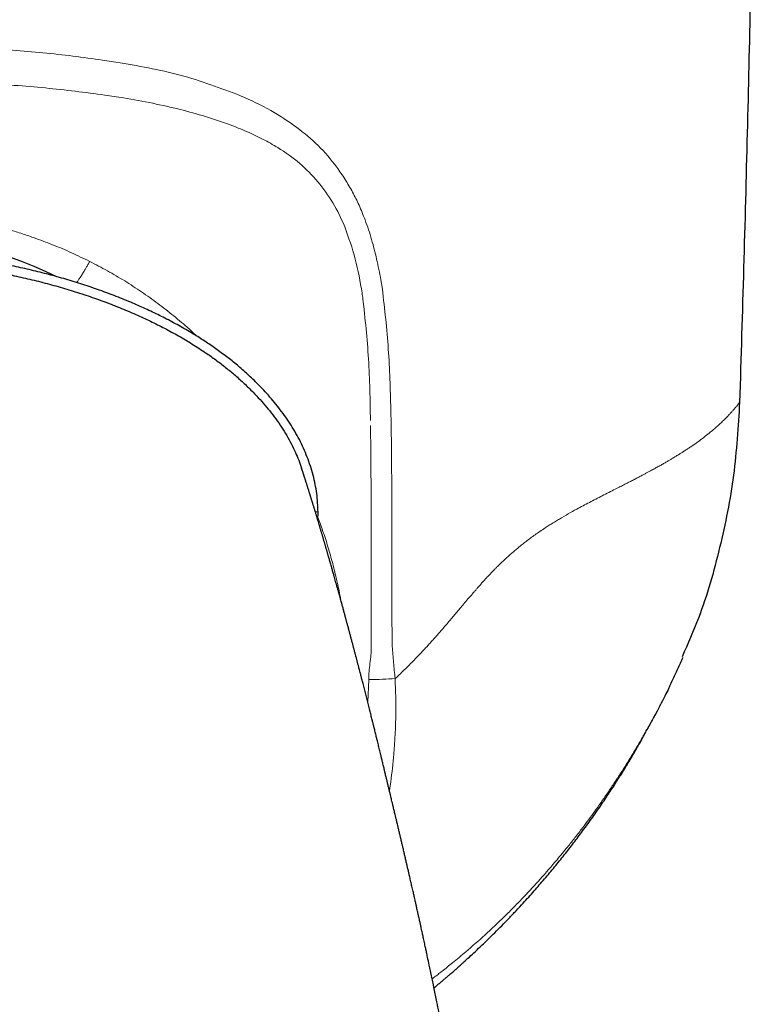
# Model space of a CAD drawing. Header units: millimetres. Extents: x 8 to 913, y 12 to 937.
# Tile 8 of 73: x 527 to 546, y 453 to 479. Entities that reach past the tile are written whole.
import ezdxf

# ---------------------------------------------------------------- set-up
doc = ezdxf.new("R2010")
doc.units = ezdxf.units.MM

msp = doc.modelspace()

# ---------------------------------------------------------------- linework, layer by layer
at = {"color": 252, "linetype": 'Continuous', "lineweight": 0}
for p, q in [((529.311, 477.488), (528.97, 477.541)), ((528.698, 472.37), (528.641, 472.398)), ((536.113, 471.691), (536.075, 471.928)), ((534.47, 465.998), (534.403, 465.998)), ((536.356, 463.717), (536.355, 465.04)), ((535.763, 461.716), (535.74, 461.138))]:
    msp.add_line(p, q, dxfattribs=at)
at = {"color": 7, "linetype": 'Continuous', "lineweight": 30}
for p, q in [((534.469, 465.779), (534.47, 465.998)), ((543.452, 461.551), (543.457, 461.561))]:
    msp.add_line(p, q, dxfattribs=at)
at = {"color": 252, "linetype": 'Continuous', "lineweight": 0, "flags": 128}
for points in [[(536.335, 468.356), (536.332, 468.488), (536.329, 468.619)], [(536.359, 462.955), (536.358, 463.171), (536.357, 463.387)]]:
    msp.add_lwpolyline(points, dxfattribs=at)
at = {"color": 7, "linetype": 'Continuous', "lineweight": 30}
msp.add_arc((522.736, 461.542), 11.628, 64.1794, 113.6802, dxfattribs=at)
for points, knots in [([(545.735, 500.042), (545.734, 498.876), (545.73, 496.543), (545.709, 493.044), (545.677, 489.545), (545.632, 486.045), (545.576, 482.567), (545.508, 479.11), (545.428, 475.674), (545.337, 472.238), (545.267, 469.948), (545.232, 468.802)], [0, 0, 0, 0, 0.1119894, 0.223983, 0.3359802, 0.4479803, 0.5599826, 0.6699864, 0.779991, 0.8899957, 1, 1, 1, 1]), ([(534.47, 465.998), (534.468, 466.076), (534.464, 466.232), (534.439, 466.469), (534.4, 466.704), (534.347, 466.939), (534.278, 467.173), (534.196, 467.403), (534.102, 467.627), (533.995, 467.847), (533.878, 468.06), (533.75, 468.267), (533.614, 468.467), (533.47, 468.659), (533.32, 468.845), (533.165, 469.024), (533.003, 469.196), (532.809, 469.391), (532.579, 469.604), (532.312, 469.83), (532.037, 470.043), (531.757, 470.244), (531.471, 470.433), (531.162, 470.622), (530.829, 470.81), (530.472, 470.996), (530.11, 471.17), (529.726, 471.34), (529.321, 471.506), (528.896, 471.665), (528.466, 471.811), (528.032, 471.945), (527.595, 472.067), (527.154, 472.177), (526.709, 472.276), (526.239, 472.368), (525.743, 472.452), (525.22, 472.527), (524.694, 472.588), (524.166, 472.635), (523.636, 472.669), (523.105, 472.69), (522.751, 472.693), (522.573, 472.694)], [0, 0, 0, 0, 0.0163608, 0.0326383, 0.0488876, 0.0651657, 0.0815217, 0.0978434, 0.114049, 0.1302131, 0.146392, 0.1625752, 0.178657, 0.194608, 0.2104719, 0.2262848, 0.2420791, 0.2578819, 0.2815452, 0.3051268, 0.3285454, 0.3518495, 0.3750804, 0.398271, 0.4255861, 0.4529173, 0.4802895, 0.5076185, 0.5385372, 0.5693379, 0.6000498, 0.6307003, 0.661315, 0.6919191, 0.7225373, 0.753194, 0.7883135, 0.8235638, 0.8588937, 0.8941729, 0.9294182, 0.9646795, 1, 1, 1, 1]), ([(522.573, 472.459), (522.753, 472.458), (523.112, 472.455), (523.651, 472.433), (524.189, 472.398), (524.726, 472.349), (525.26, 472.285), (525.791, 472.207), (526.295, 472.119), (526.772, 472.023), (527.223, 471.92), (527.669, 471.805), (528.11, 471.678), (528.546, 471.539), (528.976, 471.387), (529.401, 471.223), (529.805, 471.051), (530.19, 470.874), (530.555, 470.692), (530.912, 470.498), (531.261, 470.291), (531.577, 470.086), (531.859, 469.886), (532.111, 469.693), (532.354, 469.492), (532.589, 469.28), (532.801, 469.073), (532.99, 468.872), (533.158, 468.678), (533.317, 468.479), (533.467, 468.273), (533.606, 468.061), (533.734, 467.844), (533.845, 467.63), (533.938, 467.422), (534.004, 467.254), (534.037, 467.151), (534.048, 467.118)], [0, 0, 0, 0, 0.040244, 0.080583, 0.120957, 0.161308, 0.201578, 0.24171, 0.281648, 0.316401, 0.350981, 0.385408, 0.419705, 0.453895, 0.488007, 0.522071, 0.556119, 0.586631, 0.61712, 0.647556, 0.677915, 0.708188, 0.731913, 0.75559, 0.779229, 0.802847, 0.826467, 0.845651, 0.864818, 0.883936, 0.902979, 0.92193, 0.940778, 0.959523, 0.975837, 0.99203, 1, 1, 1, 1]), ([(545.232, 468.802), (545.194, 468.179), (545.117, 466.929), (544.748, 465.084), (544.306, 463.53), (543.911, 462.629), (543.768, 462.302)], [0, 0, 0, 0, 0.279201, 0.559927, 0.840653, 1, 1, 1, 1]), ([(538.604, 443.732), (538.604, 443.829), (538.603, 444.015), (538.6, 444.286), (538.596, 444.54), (538.59, 444.776), (538.583, 444.994), (538.575, 445.194), (538.568, 445.376), (538.56, 445.541), (538.553, 445.686), (538.546, 445.812), (538.54, 445.918), (538.535, 446.012), (538.53, 446.093), (538.525, 446.161), (538.522, 446.217), (538.519, 446.262), (538.517, 446.294), (538.515, 446.318), (538.514, 446.336), (538.513, 446.353), (538.511, 446.375), (538.509, 446.405), (538.506, 446.449), (538.502, 446.504), (538.496, 446.593), (538.487, 446.709), (538.476, 446.843), (538.466, 446.972), (538.455, 447.095), (538.445, 447.211), (538.436, 447.318), (538.427, 447.414), (538.418, 447.503), (538.411, 447.582), (538.404, 447.648), (538.4, 447.691), (538.397, 447.716), (538.396, 447.734), (538.393, 447.759), (538.389, 447.796), (538.382, 447.867), (538.372, 447.965), (538.359, 448.086), (538.345, 448.209), (538.333, 448.316), (538.323, 448.409), (538.313, 448.488), (538.304, 448.569), (538.295, 448.646), (538.287, 448.713), (538.28, 448.764), (538.276, 448.8), (538.272, 448.83), (538.268, 448.863), (538.262, 448.909), (538.255, 448.965), (538.245, 449.046), (538.232, 449.144), (538.217, 449.263), (538.201, 449.378), (538.186, 449.487), (538.174, 449.579), (538.164, 449.647), (538.157, 449.695), (538.152, 449.732), (538.146, 449.775), (538.139, 449.827), (538.127, 449.905), (538.112, 450.008), (538.094, 450.134), (538.074, 450.263), (538.055, 450.389), (538.032, 450.54), (538.004, 450.717), (537.971, 450.919), (537.938, 451.118), (537.905, 451.314), (537.875, 451.491), (537.847, 451.653), (537.823, 451.788), (537.801, 451.915), (537.779, 452.037), (537.755, 452.166), (537.732, 452.294), (537.709, 452.415), (537.686, 452.541), (537.663, 452.664), (537.639, 452.787), (537.616, 452.91), (537.591, 453.038), (537.564, 453.177), (537.537, 453.314), (537.507, 453.462), (537.477, 453.612), (537.443, 453.783), (537.408, 453.95), (537.374, 454.117), (537.342, 454.272), (537.306, 454.443), (537.276, 454.581), (537.254, 454.688), (537.241, 454.745), (537.23, 454.797), (537.219, 454.848), (537.207, 454.903), (537.194, 454.966), (537.179, 455.034), (537.165, 455.1), (537.152, 455.161), (537.139, 455.217), (537.127, 455.274), (537.114, 455.334), (537.102, 455.389), (537.091, 455.437), (537.083, 455.476), (537.073, 455.517), (537.063, 455.566), (537.051, 455.618), (537.04, 455.668), (537.03, 455.713), (537.02, 455.757), (537.009, 455.807), (536.997, 455.859), (536.986, 455.908), (536.977, 455.95), (536.968, 455.991), (536.958, 456.036), (536.945, 456.09), (536.933, 456.146), (536.921, 456.2), (536.909, 456.252), (536.896, 456.31), (536.881, 456.374), (536.867, 456.436), (536.853, 456.495), (536.84, 456.555), (536.826, 456.616), (536.812, 456.675), (536.801, 456.723), (536.791, 456.767), (536.781, 456.811), (536.77, 456.86), (536.758, 456.909), (536.748, 456.952), (536.739, 456.992), (536.729, 457.034), (536.718, 457.082), (536.707, 457.132), (536.696, 457.178), (536.686, 457.219), (536.677, 457.26), (536.666, 457.306), (536.654, 457.356), (536.643, 457.405), (536.633, 457.448), (536.623, 457.488), (536.613, 457.531), (536.602, 457.58), (536.59, 457.631), (536.579, 457.679), (536.569, 457.721), (536.558, 457.764), (536.547, 457.814), (536.532, 457.877), (536.515, 457.947), (536.495, 458.031), (536.476, 458.114), (536.456, 458.198), (536.436, 458.282), (536.417, 458.36), (536.401, 458.429), (536.385, 458.494), (536.368, 458.564), (536.351, 458.636), (536.335, 458.705), (536.317, 458.776), (536.302, 458.841), (536.29, 458.892), (536.281, 458.93), (536.27, 458.972), (536.259, 459.019), (536.248, 459.067), (536.237, 459.109), (536.228, 459.147), (536.219, 459.185), (536.209, 459.229), (536.197, 459.279), (536.185, 459.327), (536.175, 459.37), (536.165, 459.41), (536.154, 459.454), (536.142, 459.506), (536.129, 459.56), (536.116, 459.612), (536.105, 459.66), (536.09, 459.718), (536.074, 459.786), (536.056, 459.86), (536.04, 459.927), (536.025, 459.988), (536.009, 460.052), (535.993, 460.12), (535.973, 460.2), (535.95, 460.297), (535.924, 460.402), (535.898, 460.505), (535.875, 460.599), (535.85, 460.699), (535.823, 460.809), (535.791, 460.937), (535.757, 461.071), (535.722, 461.208), (535.688, 461.344), (535.654, 461.479), (535.626, 461.589), (535.604, 461.671), (535.591, 461.725), (535.578, 461.774), (535.566, 461.822), (535.552, 461.874), (535.537, 461.932), (535.522, 461.988), (535.51, 462.038), (535.5, 462.076), (535.49, 462.111), (535.481, 462.146), (535.472, 462.182), (535.462, 462.22), (535.453, 462.255), (535.445, 462.285), (535.438, 462.313), (535.43, 462.342), (535.421, 462.377), (535.411, 462.416), (535.4, 462.456), (535.39, 462.495), (535.38, 462.533), (535.37, 462.571), (535.36, 462.608), (535.349, 462.65), (535.337, 462.693), (535.326, 462.737), (535.314, 462.78), (535.302, 462.824), (535.291, 462.868), (535.281, 462.905), (535.273, 462.936), (535.265, 462.965), (535.255, 463), (535.244, 463.041), (535.232, 463.085), (535.221, 463.128), (535.21, 463.167), (535.201, 463.203), (535.192, 463.236), (535.182, 463.271), (535.172, 463.308), (535.162, 463.347), (535.15, 463.389), (535.139, 463.432), (535.126, 463.477), (535.114, 463.521), (535.102, 463.567), (535.089, 463.613), (535.075, 463.663), (535.061, 463.716), (535.048, 463.763), (535.036, 463.804), (535.027, 463.837), (535.019, 463.868), (535.011, 463.896), (535.005, 463.919), (534.999, 463.938), (534.993, 463.961), (534.984, 463.992), (534.972, 464.034), (534.957, 464.09), (534.939, 464.154), (534.919, 464.224), (534.901, 464.291), (534.884, 464.349), (534.87, 464.4), (534.857, 464.446), (534.844, 464.493), (534.831, 464.538), (534.817, 464.585), (534.803, 464.635), (534.788, 464.689), (534.773, 464.74), (534.76, 464.787), (534.749, 464.823), (534.741, 464.851), (534.735, 464.873), (534.728, 464.899), (534.719, 464.928), (534.71, 464.96), (534.7, 464.994), (534.691, 465.026), (534.682, 465.056), (534.674, 465.084), (534.666, 465.11), (534.658, 465.137), (534.649, 465.168), (534.639, 465.203), (534.628, 465.242), (534.617, 465.28), (534.607, 465.315), (534.598, 465.345), (534.589, 465.375), (534.58, 465.406), (534.569, 465.441), (534.559, 465.477), (534.548, 465.512), (534.539, 465.545), (534.529, 465.576), (534.52, 465.606), (534.513, 465.633), (534.504, 465.66), (534.496, 465.689), (534.487, 465.719), (534.478, 465.749), (534.469, 465.778), (534.46, 465.81), (534.449, 465.844), (534.439, 465.88), (534.427, 465.917), (534.416, 465.955), (534.405, 465.991), (534.395, 466.024), (534.386, 466.053), (534.377, 466.081), (534.369, 466.11), (534.359, 466.141), (534.35, 466.17), (534.342, 466.198), (534.334, 466.224), (534.326, 466.248), (534.318, 466.276), (534.307, 466.31), (534.296, 466.347), (534.286, 466.379), (534.278, 466.404), (534.272, 466.424), (534.265, 466.445), (534.259, 466.467), (534.251, 466.491), (534.243, 466.516), (534.235, 466.541), (534.228, 466.565), (534.221, 466.588), (534.214, 466.609), (534.208, 466.628), (534.202, 466.647), (534.196, 466.666), (534.189, 466.69), (534.18, 466.716), (534.171, 466.745), (534.163, 466.771), (534.155, 466.795), (534.148, 466.816), (534.141, 466.838), (534.134, 466.86), (534.127, 466.883), (534.12, 466.905), (534.113, 466.924), (534.108, 466.94), (534.104, 466.954), (534.1, 466.965), (534.098, 466.973), (534.095, 466.98), (534.093, 466.987), (534.091, 466.994), (534.088, 467.003), (534.085, 467.013), (534.081, 467.023), (534.078, 467.034), (534.074, 467.045), (534.071, 467.056), (534.067, 467.067), (534.063, 467.078), (534.06, 467.088), (534.057, 467.097), (534.054, 467.104), (534.052, 467.111), (534.051, 467.116), (534.05, 467.117), (534.05, 467.118)], [0, 0, 0, 0, 0.007875, 0.01527, 0.022189, 0.028636, 0.034614, 0.040032, 0.045003, 0.049528, 0.053609, 0.05688, 0.059798, 0.062366, 0.064583, 0.06645, 0.067968, 0.069139, 0.070119, 0.070629, 0.071111, 0.071566, 0.072067, 0.072893, 0.074073, 0.075605, 0.077467, 0.081382, 0.085067, 0.088524, 0.091973, 0.095159, 0.098084, 0.100744, 0.10308, 0.105392, 0.1072, 0.108507, 0.108948, 0.109311, 0.109959, 0.110993, 0.112401, 0.115767, 0.119087, 0.122378, 0.125845, 0.127933, 0.130099, 0.132343, 0.134609, 0.136486, 0.137893, 0.13883, 0.139419, 0.140344, 0.141605, 0.143203, 0.144992, 0.148298, 0.151314, 0.154829, 0.157844, 0.16037, 0.162416, 0.163456, 0.164349, 0.165502, 0.167013, 0.168717, 0.171994, 0.175568, 0.179173, 0.182664, 0.18604, 0.19184, 0.197405, 0.20287, 0.208555, 0.213716, 0.217869, 0.222108, 0.225014, 0.228519, 0.232453, 0.235819, 0.239382, 0.242663, 0.246443, 0.249761, 0.253151, 0.256871, 0.260629, 0.264957, 0.268542, 0.273188, 0.277848, 0.283127, 0.287508, 0.292195, 0.296474, 0.302298, 0.304114, 0.305726, 0.307216, 0.308594, 0.310165, 0.312044, 0.314038, 0.316041, 0.317842, 0.319361, 0.320946, 0.322747, 0.324598, 0.325833, 0.326882, 0.328049, 0.329455, 0.33116, 0.332644, 0.33385, 0.335055, 0.336538, 0.338246, 0.339681, 0.340869, 0.341955, 0.343275, 0.344842, 0.34673, 0.348232, 0.349627, 0.351362, 0.3534, 0.355248, 0.356923, 0.358663, 0.360599, 0.362408, 0.363872, 0.364964, 0.366291, 0.367854, 0.369364, 0.370659, 0.37174, 0.372971, 0.37445, 0.376077, 0.377489, 0.378653, 0.379784, 0.381166, 0.382791, 0.38433, 0.385617, 0.386708, 0.387983, 0.38951, 0.391218, 0.392665, 0.393843, 0.395107, 0.396647, 0.398376, 0.400871, 0.403132, 0.40612, 0.408552, 0.410903, 0.413958, 0.415728, 0.417409, 0.420022, 0.42228, 0.424118, 0.426517, 0.429005, 0.43022, 0.431315, 0.432632, 0.434193, 0.435799, 0.437142, 0.438252, 0.439389, 0.440761, 0.442488, 0.444094, 0.445428, 0.446587, 0.447974, 0.449634, 0.451603, 0.453197, 0.454578, 0.456249, 0.45902, 0.46149, 0.463711, 0.465925, 0.468069, 0.47064, 0.473433, 0.477205, 0.481525, 0.485415, 0.488973, 0.49232, 0.497044, 0.501881, 0.507457, 0.512936, 0.518453, 0.524075, 0.529705, 0.532148, 0.534448, 0.536509, 0.538416, 0.540616, 0.543161, 0.546018, 0.547912, 0.549597, 0.551078, 0.552567, 0.554179, 0.555915, 0.557543, 0.558882, 0.559966, 0.561275, 0.562866, 0.564728, 0.566572, 0.568276, 0.570105, 0.571784, 0.573529, 0.575366, 0.577577, 0.579625, 0.581585, 0.583696, 0.585896, 0.587818, 0.589047, 0.590352, 0.592048, 0.594137, 0.59643, 0.598554, 0.600493, 0.602173, 0.603883, 0.605518, 0.607407, 0.609498, 0.611488, 0.613854, 0.616153, 0.618446, 0.620817, 0.623272, 0.625867, 0.62869, 0.631778, 0.633502, 0.635352, 0.637171, 0.638713, 0.639977, 0.64096, 0.641853, 0.643841, 0.646286, 0.648949, 0.653257, 0.657331, 0.661261, 0.665068, 0.667653, 0.670512, 0.67346, 0.67623, 0.678843, 0.682232, 0.685745, 0.689125, 0.692198, 0.694931, 0.69629, 0.697693, 0.699383, 0.701364, 0.703636, 0.706017, 0.708175, 0.710399, 0.712308, 0.714002, 0.715916, 0.7181, 0.720555, 0.723655, 0.726505, 0.729062, 0.731355, 0.733368, 0.735783, 0.738602, 0.741524, 0.744244, 0.746762, 0.74947, 0.751894, 0.754034, 0.755978, 0.758668, 0.76126, 0.763754, 0.766224, 0.768964, 0.772006, 0.775278, 0.778687, 0.782234, 0.785824, 0.788973, 0.791693, 0.794306, 0.797404, 0.800426, 0.803577, 0.806517, 0.809243, 0.811761, 0.814298, 0.81853, 0.822996, 0.827132, 0.829647, 0.831965, 0.834413, 0.837147, 0.84017, 0.843483, 0.846894, 0.850089, 0.853291, 0.856232, 0.858931, 0.861652, 0.86448, 0.867414, 0.872223, 0.876953, 0.881487, 0.885367, 0.889113, 0.89307, 0.897351, 0.901959, 0.906895, 0.910993, 0.914615, 0.917761, 0.920426, 0.92261, 0.924064, 0.925914, 0.92816, 0.930805, 0.933848, 0.937293, 0.941141, 0.945393, 0.950053, 0.955122, 0.960603, 0.9665, 0.972443, 0.978761, 0.985458, 0.992536, 1, 1, 1, 1]), ([(543.454, 461.556), (543.5, 461.653), (543.592, 461.846), (543.703, 462.092), (543.767, 462.242), (543.789, 462.293)], [0, 0, 0, 0, 0.396913, 0.793902, 1, 1, 1, 1]), ([(543.457, 461.561), (543.451, 461.55), (543.44, 461.527), (543.335, 461.311), (543.186, 461.027), (543.087, 460.838)], [0, 0, 0, 0, 0.252414, 0.503789, 1, 1, 1, 1]), ([(543.087, 460.838), (543.043, 460.757), (542.975, 460.63), (542.896, 460.49), (542.868, 460.44)], [0, 0, 0, 0, 0.642066, 1, 1, 1, 1]), ([(537.43, 453.843), (537.439, 453.85), (537.473, 453.878), (537.531, 453.926), (537.603, 453.987), (537.673, 454.047), (537.74, 454.103), (537.801, 454.157), (537.856, 454.204), (537.903, 454.245), (537.941, 454.278), (537.97, 454.304), (537.993, 454.324), (538.016, 454.345), (538.046, 454.371), (538.086, 454.407), (538.134, 454.45), (538.218, 454.525), (538.337, 454.634), (538.492, 454.778), (538.653, 454.93), (538.817, 455.089), (538.986, 455.255), (539.162, 455.432), (539.343, 455.619), (539.527, 455.812), (539.742, 456.045), (539.985, 456.315), (540.252, 456.623), (540.51, 456.93), (540.757, 457.237), (540.996, 457.543), (541.194, 457.807), (541.356, 458.028), (541.482, 458.204), (541.602, 458.375), (541.717, 458.542), (541.826, 458.703), (541.929, 458.858), (542.026, 459.006), (542.115, 459.146), (542.194, 459.271), (542.263, 459.382), (542.323, 459.479), (542.379, 459.571), (542.431, 459.657), (542.478, 459.737), (542.525, 459.816), (542.569, 459.893), (542.611, 459.965), (542.648, 460.03), (542.683, 460.093), (542.717, 460.154), (542.75, 460.214), (542.781, 460.271), (542.81, 460.327), (542.838, 460.38), (542.857, 460.418), (542.867, 460.437), (542.868, 460.44)], [0, 0, 0, 0, 0.00344, 0.012925, 0.022197, 0.031256, 0.040051, 0.047985, 0.055269, 0.061393, 0.066355, 0.070158, 0.072801, 0.075329, 0.079393, 0.084629, 0.091037, 0.098547, 0.117879, 0.138688, 0.160974, 0.182919, 0.206132, 0.230614, 0.256367, 0.282866, 0.309107, 0.349778, 0.389773, 0.429103, 0.467781, 0.505816, 0.543219, 0.564967, 0.586371, 0.606915, 0.626577, 0.64601, 0.664604, 0.682421, 0.699533, 0.716022, 0.729353, 0.742373, 0.755144, 0.767735, 0.780214, 0.792655, 0.807636, 0.822794, 0.838662, 0.856049, 0.87502, 0.895616, 0.917868, 0.941802, 0.967436, 0.994787, 1, 1, 1, 1])]:
    msp.add_open_spline(points, degree=3, knots=knots, dxfattribs=at)
at = {"color": 252, "linetype": 'Continuous', "lineweight": 0}
for points, knots in [([(528.97, 477.541), (528.718, 477.576), (528.215, 477.647), (527.448, 477.729), (526.675, 477.795), (525.808, 477.852), (524.86, 477.896), (523.806, 477.92), (523.101, 477.925), (522.736, 477.928)], [0, 0, 0, 0, 0.1249836, 0.2499703, 0.3748648, 0.4999931, 0.6668091, 0.8271073, 1, 1, 1, 1]), ([(532.494, 476.631), (531.986, 476.823), (530.972, 477.208), (529.865, 477.395), (529.311, 477.488)], [0, 0, 0, 0, 0.499918, 1, 1, 1, 1]), ([(522.736, 477.031), (523.267, 477.027), (524.33, 477.02), (525.925, 476.952), (527.498, 476.845), (528.523, 476.714), (529.027, 476.649)], [0, 0, 0, 0, 0.249439, 0.499339, 0.753996, 1, 1, 1, 1]), ([(529.027, 476.649), (529.107, 476.637), (529.268, 476.614), (529.428, 476.588), (529.507, 476.575)], [0, 0, 0, 0, 0.502138, 1, 1, 1, 1]), ([(533.928, 475.823), (533.71, 475.973), (533.258, 476.285), (532.755, 476.513), (532.494, 476.631)], [0, 0, 0, 0, 0.4817617, 1, 1, 1, 1]), ([(529.507, 476.575), (529.756, 476.531), (530.241, 476.445), (530.939, 476.287), (531.593, 476.107), (532.163, 475.916), (532.652, 475.72), (533.063, 475.525), (533.52, 475.268), (534.007, 474.928), (534.317, 474.596), (534.467, 474.435)], [0, 0, 0, 0, 0.134618, 0.262973, 0.385402, 0.502313, 0.59083, 0.674071, 0.75237, 0.879737, 1, 1, 1, 1]), ([(534.95, 474.809), (534.797, 474.999), (534.492, 475.38), (534.116, 475.675), (533.928, 475.823)], [0, 0, 0, 0, 0.499954, 1, 1, 1, 1]), ([(536.075, 471.928), (536.041, 472.105), (535.973, 472.452), (535.843, 472.965), (535.689, 473.423), (535.525, 473.827), (535.356, 474.174), (535.162, 474.495), (535.021, 474.704), (534.95, 474.809)], [0, 0, 0, 0, 0.169789, 0.331668, 0.49993, 0.63097, 0.750024, 0.874866, 1, 1, 1, 1]), ([(534.467, 474.435), (534.602, 474.259), (534.872, 473.906), (535.059, 473.493), (535.152, 473.286)], [0, 0, 0, 0, 0.499937, 1, 1, 1, 1]), ([(528.641, 472.398), (528.486, 472.474), (528.175, 472.625), (527.696, 472.827), (527.265, 472.989), (526.883, 473.118), (526.568, 473.216), (526.317, 473.286), (526.171, 473.325), (526.116, 473.339), (526.099, 473.343), (526.082, 473.347), (526.065, 473.352), (526.048, 473.356), (526.025, 473.362), (525.989, 473.37), (525.936, 473.383), (525.858, 473.402), (525.75, 473.427), (525.61, 473.458), (525.443, 473.492), (525.257, 473.528), (525.055, 473.564), (524.848, 473.598), (524.699, 473.62), (524.615, 473.631), (524.593, 473.634), (524.571, 473.637), (524.549, 473.64), (524.527, 473.643), (524.505, 473.646), (524.483, 473.649), (524.461, 473.651), (524.437, 473.654), (524.397, 473.659), (524.332, 473.667), (524.237, 473.678), (524.115, 473.69), (523.974, 473.704), (523.815, 473.717), (523.64, 473.73), (523.444, 473.741), (523.227, 473.751), (522.988, 473.758), (522.822, 473.759), (522.736, 473.759)], [0, 0, 0, 0, 0.08493, 0.169984, 0.255166, 0.31146, 0.36781, 0.417442, 0.439294, 0.442156, 0.445018, 0.447881, 0.450743, 0.453606, 0.456468, 0.46258, 0.471534, 0.483332, 0.50225, 0.525689, 0.553653, 0.586146, 0.618492, 0.654353, 0.688822, 0.692354, 0.695913, 0.699498, 0.703109, 0.706747, 0.710411, 0.714101, 0.717818, 0.721025, 0.726153, 0.737448, 0.753067, 0.773012, 0.797286, 0.8225, 0.851139, 0.883205, 0.918702, 0.957632, 1, 1, 1, 1]), ([(535.152, 473.286), (535.25, 473.013), (535.445, 472.467), (535.545, 471.885), (535.595, 471.593)], [0, 0, 0, 0, 0.499763, 1, 1, 1, 1]), ([(528.308, 471.858), (528.311, 471.862), (528.326, 471.882), (528.357, 471.928), (528.403, 471.997), (528.455, 472.08), (528.506, 472.163), (528.553, 472.244), (528.597, 472.319), (528.626, 472.371), (528.641, 472.398)], [0, 0, 0, 0, 0.031594, 0.169187, 0.316308, 0.473018, 0.639257, 0.755356, 0.875601, 1, 1, 1, 1]), ([(531.378, 470.487), (531.328, 470.535), (531.153, 470.701), (530.838, 470.968), (530.436, 471.287), (530.019, 471.587), (529.591, 471.868), (529.151, 472.132), (528.849, 472.29), (528.698, 472.37)], [0, 0, 0, 0, 0.063758, 0.22003, 0.376199, 0.532267, 0.688245, 0.844147, 1, 1, 1, 1]), ([(535.595, 471.593), (535.598, 471.569), (535.605, 471.521), (535.612, 471.473), (535.616, 471.449)], [0, 0, 0, 0, 0.4996302, 1, 1, 1, 1]), ([(536.329, 468.619), (536.315, 469.134), (536.286, 470.163), (536.171, 471.182), (536.113, 471.691)], [0, 0, 0, 0, 0.500084, 1, 1, 1, 1]), ([(535.616, 471.449), (535.671, 470.936), (535.783, 469.904), (535.8, 468.861), (535.808, 468.337)], [0, 0, 0, 0, 0.4970174, 1, 1, 1, 1]), ([(545.232, 468.802), (545.231, 468.802), (545.23, 468.801), (545.223, 468.79), (545.21, 468.772), (545.19, 468.745), (545.16, 468.706), (545.116, 468.651), (545.076, 468.606), (545.056, 468.583)], [0, 0, 0, 0, 0.118776, 0.239916, 0.363105, 0.488029, 0.656755, 0.827411, 1, 1, 1, 1]), ([(545.056, 468.583), (545.041, 468.565), (545.009, 468.529), (544.953, 468.47), (544.891, 468.405), (544.844, 468.359), (544.82, 468.335)], [0, 0, 0, 0, 0.246505, 0.495262, 0.746394, 1, 1, 1, 1]), ([(536.354, 466.135), (536.352, 466.537), (536.35, 467.278), (536.34, 468.018), (536.335, 468.356)], [0, 0, 0, 0, 0.542537, 1, 1, 1, 1]), ([(544.82, 468.335), (544.793, 468.309), (544.738, 468.256), (544.644, 468.171), (544.54, 468.081), (544.463, 468.018), (544.424, 467.986)], [0, 0, 0, 0, 0.245921, 0.494517, 0.745852, 1, 1, 1, 1]), ([(535.81, 468.204), (535.816, 467.676), (535.827, 466.619), (535.825, 465.561), (535.825, 465.033)], [0, 0, 0, 0, 0.499765, 1, 1, 1, 1]), ([(544.424, 467.986), (544.377, 467.949), (544.284, 467.876), (544.132, 467.765), (544.002, 467.675), (543.915, 467.617), (543.878, 467.593), (543.865, 467.584), (543.862, 467.582), (543.858, 467.58), (543.854, 467.577), (543.851, 467.575), (543.847, 467.573), (543.842, 467.57), (543.836, 467.565), (543.825, 467.558), (543.81, 467.548), (543.789, 467.535), (543.764, 467.519), (543.733, 467.499), (543.697, 467.477), (543.656, 467.451), (543.608, 467.421), (543.554, 467.388), (543.494, 467.352), (543.426, 467.312), (543.352, 467.269), (543.27, 467.221), (543.179, 467.171), (543.115, 467.135), (543.082, 467.117)], [0, 0, 0, 0, 0.1376851, 0.2771844, 0.4015115, 0.4566983, 0.4810761, 0.4838161, 0.4865568, 0.4892983, 0.4920405, 0.4947835, 0.4975272, 0.5002717, 0.5046704, 0.5125656, 0.5239654, 0.5388816, 0.5573297, 0.5793292, 0.6049034, 0.6340796, 0.6668896, 0.7033698, 0.7435516, 0.7874493, 0.8350647, 0.8863853, 0.9413809, 1, 1, 1, 1]), ([(543.082, 467.117), (543.067, 467.108), (543.035, 467.091), (542.983, 467.062), (542.924, 467.03), (542.858, 466.995), (542.785, 466.956), (542.705, 466.913), (542.617, 466.867), (542.521, 466.818), (542.417, 466.764), (542.305, 466.707), (542.185, 466.646), (542.101, 466.603), (542.057, 466.581)], [0, 0, 0, 0, 0.049507, 0.105462, 0.16783, 0.236557, 0.31157, 0.39277, 0.480029, 0.573182, 0.672028, 0.776316, 0.885756, 1, 1, 1, 1]), ([(542.057, 466.581), (542.003, 466.553), (541.895, 466.499), (541.729, 466.415), (541.564, 466.33), (541.4, 466.245), (541.238, 466.16), (541.129, 466.101), (541.076, 466.072)], [0, 0, 0, 0, 0.177193, 0.350752, 0.520247, 0.685244, 0.845307, 1, 1, 1, 1]), ([(536.355, 465.04), (536.355, 465.223), (536.354, 465.588), (536.354, 465.953), (536.354, 466.135)], [0, 0, 0, 0, 0.499941, 1, 1, 1, 1]), ([(541.076, 466.072), (541.004, 466.032), (540.858, 465.952), (540.691, 465.854), (540.581, 465.788), (540.529, 465.756), (540.477, 465.724), (540.425, 465.691), (540.373, 465.658), (540.321, 465.625), (540.242, 465.573), (540.138, 465.504), (540.013, 465.417), (539.895, 465.332), (539.786, 465.249), (539.683, 465.169), (539.587, 465.091), (539.525, 465.038), (539.495, 465.013)], [0, 0, 0, 0, 0.143817, 0.289838, 0.322767, 0.355714, 0.38866, 0.42159, 0.454488, 0.487335, 0.520117, 0.603246, 0.680914, 0.753475, 0.821265, 0.884681, 0.944136, 1, 1, 1, 1]), ([(535.052, 463.746), (535.048, 463.77), (535.02, 463.94), (534.951, 464.252), (534.847, 464.682), (534.725, 465.108), (534.601, 465.5), (534.509, 465.747), (534.469, 465.856)], [0, 0, 0, 0, 0.032845, 0.235226, 0.437418, 0.639425, 0.841249, 1, 1, 1, 1]), ([(535.825, 465.032), (535.825, 464.756), (535.825, 464.204), (535.825, 463.652), (535.825, 463.376)], [0, 0, 0, 0, 0.500525, 1, 1, 1, 1]), ([(539.495, 465.013), (539.486, 465.005), (539.464, 464.986), (539.427, 464.954), (539.384, 464.916), (539.338, 464.876), (539.29, 464.833), (539.243, 464.789), (539.196, 464.746), (539.143, 464.696), (539.086, 464.641), (539.024, 464.581), (538.969, 464.525), (538.913, 464.467), (538.851, 464.403), (538.802, 464.35), (538.769, 464.314), (538.755, 464.299), (538.74, 464.282), (538.725, 464.266), (538.71, 464.249), (538.695, 464.232), (538.679, 464.215), (538.647, 464.178), (538.601, 464.126), (538.545, 464.062), (538.501, 464.012), (538.468, 463.974), (538.445, 463.947), (538.427, 463.926), (538.417, 463.914), (538.413, 463.909)], [0, 0, 0, 0, 0.026364, 0.059299, 0.098567, 0.143909, 0.183619, 0.226778, 0.273265, 0.310568, 0.372159, 0.428238, 0.479106, 0.524967, 0.584519, 0.649507, 0.662896, 0.676486, 0.690277, 0.704267, 0.718454, 0.732837, 0.747416, 0.762189, 0.824972, 0.878197, 0.922134, 0.949117, 0.971056, 0.988005, 1, 1, 1, 1]), ([(538.413, 463.909), (538.375, 463.865), (538.301, 463.78), (538.195, 463.654), (538.095, 463.536), (538.002, 463.425), (537.916, 463.322), (537.83, 463.22), (537.746, 463.122), (537.665, 463.027), (537.592, 462.942), (537.528, 462.868), (537.487, 462.823), (537.468, 462.802)], [0, 0, 0, 0, 0.121997, 0.235951, 0.342334, 0.441528, 0.53383, 0.619472, 0.713693, 0.798782, 0.874841, 0.941907, 1, 1, 1, 1]), ([(536.357, 463.387), (536.357, 463.442), (536.357, 463.552), (536.356, 463.662), (536.356, 463.717)], [0, 0, 0, 0, 0.4999777, 1, 1, 1, 1]), ([(535.825, 463.376), (535.825, 463.307), (535.826, 463.17), (535.827, 463.033), (535.827, 462.965)], [0, 0, 0, 0, 0.500091, 1, 1, 1, 1]), ([(535.827, 462.965), (535.827, 462.895), (535.828, 462.756), (535.829, 462.616), (535.83, 462.547)], [0, 0, 0, 0, 0.500199, 1, 1, 1, 1]), ([(536.363, 462.562), (536.362, 462.627), (536.361, 462.758), (536.36, 462.89), (536.359, 462.955)], [0, 0, 0, 0, 0.499951, 1, 1, 1, 1]), ([(537.468, 462.802), (537.442, 462.772), (537.389, 462.714), (537.312, 462.629), (537.237, 462.547), (537.165, 462.469), (537.095, 462.394), (537.028, 462.324), (536.9, 462.19), (536.706, 461.993), (536.527, 461.825), (536.437, 461.741)], [0, 0, 0, 0, 0.080816, 0.15865, 0.233522, 0.305446, 0.374432, 0.440486, 0.50361, 0.750461, 1, 1, 1, 1]), ([(535.83, 462.547), (535.827, 462.477), (535.823, 462.338), (535.805, 462.201), (535.796, 462.131)], [0, 0, 0, 0, 0.4984004, 1, 1, 1, 1]), ([(536.437, 461.741), (536.424, 461.878), (536.398, 462.151), (536.375, 462.425), (536.363, 462.562)], [0, 0, 0, 0, 0.499962, 1, 1, 1, 1]), ([(535.796, 462.131), (535.786, 462.062), (535.768, 461.924), (535.765, 461.785), (535.763, 461.716)], [0, 0, 0, 0, 0.50132, 1, 1, 1, 1]), ([(536.437, 461.741), (536.334, 461.735), (536.128, 461.724), (535.885, 461.718), (535.763, 461.716)], [0, 0, 0, 0, 0.50007, 1, 1, 1, 1]), ([(536.446, 460.445), (536.453, 460.685), (536.466, 461.117), (536.446, 461.549), (536.437, 461.741)], [0, 0, 0, 0, 0.556568, 1, 1, 1, 1]), ([(543.086, 460.837), (543.189, 461.035), (543.342, 461.328), (543.439, 461.524), (543.448, 461.543), (543.452, 461.551)], [0, 0, 0, 0, 0.543061, 0.800403, 1, 1, 1, 1]), ([(542.695, 460.139), (542.766, 460.263), (542.908, 460.507), (543.027, 460.728), (543.086, 460.837)], [0, 0, 0, 0, 0.505532, 1, 1, 1, 1]), ([(536.411, 459.886), (536.418, 459.979), (536.432, 460.165), (536.441, 460.351), (536.446, 460.445)], [0, 0, 0, 0, 0.500373, 1, 1, 1, 1]), ([(542.16, 459.271), (542.254, 459.419), (542.443, 459.715), (542.611, 459.998), (542.695, 460.139)], [0, 0, 0, 0, 0.502058, 1, 1, 1, 1]), ([(536.404, 459.813), (536.382, 459.576), (536.354, 459.265), (536.303, 458.96), (536.291, 458.888)], [0, 0, 0, 0, 0.7644, 1, 1, 1, 1]), ([(536.404, 459.813), (536.406, 459.825), (536.408, 459.849), (536.41, 459.874), (536.411, 459.886)], [0, 0, 0, 0, 0.500046, 1, 1, 1, 1]), ([(541.841, 458.79), (541.895, 458.871), (542.004, 459.031), (542.108, 459.191), (542.16, 459.271)], [0, 0, 0, 0, 0.499065, 1, 1, 1, 1]), ([(541.222, 457.931), (541.327, 458.071), (541.541, 458.356), (541.74, 458.645), (541.841, 458.79)], [0, 0, 0, 0, 0.494136, 1, 1, 1, 1]), ([(540.838, 457.44), (540.902, 457.52), (541.032, 457.682), (541.158, 457.847), (541.222, 457.931)], [0, 0, 0, 0, 0.494094, 1, 1, 1, 1]), ([(540.571, 457.116), (540.615, 457.169), (540.705, 457.276), (540.793, 457.385), (540.838, 457.44)], [0, 0, 0, 0, 0.494993, 1, 1, 1, 1]), ([(539.731, 456.175), (539.868, 456.321), (540.15, 456.623), (540.428, 456.948), (540.571, 457.116)], [0, 0, 0, 0, 0.483827, 1, 1, 1, 1]), ([(539.231, 455.667), (539.313, 455.748), (539.48, 455.913), (539.647, 456.086), (539.731, 456.175)], [0, 0, 0, 0, 0.492076, 1, 1, 1, 1]), ([(538.242, 454.763), (538.404, 454.904), (538.735, 455.19), (539.064, 455.506), (539.231, 455.667)], [0, 0, 0, 0, 0.490464, 1, 1, 1, 1]), ([(537.639, 454.27), (537.727, 454.34), (537.932, 454.503), (538.13, 454.669), (538.242, 454.763)], [0, 0, 0, 0, 0.432147, 1, 1, 1, 1]), ([(537.383, 454.073), (537.425, 454.105), (537.5, 454.162), (537.581, 454.225), (537.623, 454.258), (537.634, 454.267), (537.638, 454.269), (537.639, 454.27), (537.639, 454.27)], [0, 0, 0, 0, 0.486588, 0.859727, 0.958975, 0.986764, 0.995201, 1, 1, 1, 1])]:
    msp.add_open_spline(points, degree=3, knots=knots, dxfattribs=at)

doc.saveas('drawing.dxf')
